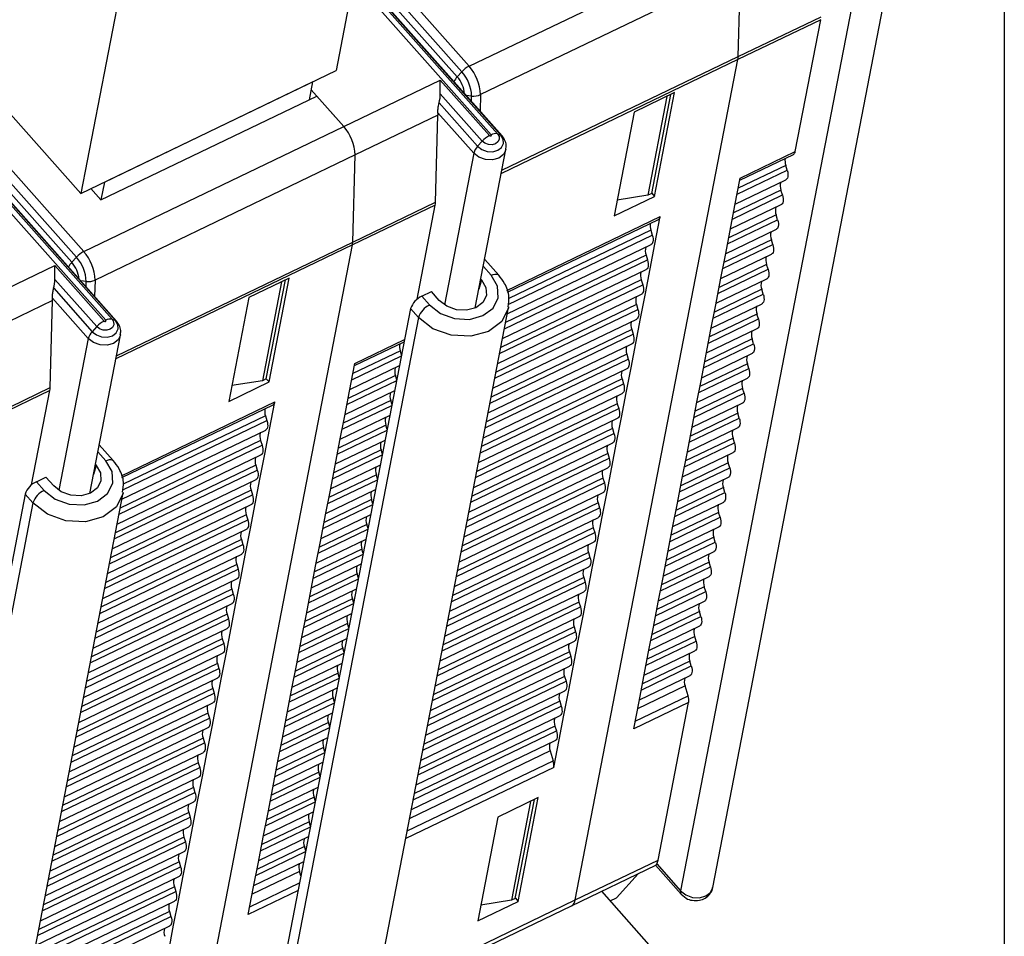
# Model space of a CAD drawing. Header units: millimetres. Extents: x 46 to 1057, y -1515 to -1121.
# Tile 48 of 63: x 676 to 717, y -1416 to -1378. Entities that reach past the tile are written whole.
import ezdxf

# ---------------------------------------------------------------- set-up
doc = ezdxf.new("R2010")
doc.units = ezdxf.units.MM

msp = doc.modelspace()

# ---------------------------------------------------------------- linework, layer by layer
at = {"linetype": 'Continuous', "lineweight": 25}
for p, q in [((691.367, -1370.609), (689.551, -1380.005)), ((695.071, -1379.821), (705.866, -1374.624)), ((690.568, -1374.745), (695.071, -1379.821)), ((694.77, -1380.051), (690.477, -1375.213)), ((680.766, -1375.712), (678.95, -1385.107)), ((696.392, -1382.685), (690.349, -1375.874)), ((696.439, -1382.717), (690.353, -1375.857)), ((690.409, -1375.565), (694.579, -1380.264)), ((706.342, -1375.808), (695.546, -1381.004)), ((711.266, -1375.731), (703.854, -1414.078)), ((705.19, -1413.931), (712.603, -1375.585)), ((706.242, -1379.425), (706.342, -1375.808)), ((695.987, -1382.673), (690.279, -1376.239)), ((690.333, -1375.96), (696.252, -1382.631)), ((709.67, -1377.891), (706.229, -1379.547)), ((706.242, -1379.425), (709.682, -1377.769)), ((708.61, -1383.37), (709.67, -1377.891)), ((706.229, -1379.547), (696.411, -1384.273)), ((696.435, -1384.146), (706.242, -1379.425)), ((699.481, -1414.454), (706.229, -1379.547)), ((678.95, -1385.107), (689.551, -1380.005)), ((689.865, -1382.327), (693.871, -1380.398)), ((693.871, -1380.398), (695.919, -1382.706)), ((694.77, -1380.051), (694.579, -1380.264)), ((674.928, -1380.574), (678.95, -1385.107)), ((679.93, -1384.636), (688.571, -1380.476)), ((688.571, -1380.476), (688.428, -1381.214)), ((688.509, -1380.798), (689.865, -1382.327)), ((679.783, -1385.376), (688.744, -1381.063)), ((689.865, -1382.327), (688.744, -1381.063)), ((695.618, -1382.937), (693.876, -1380.973)), ((695.176, -1381.061), (694.948, -1381.036)), ((695.169, -1381.286), (695.176, -1381.061)), ((695.546, -1381.004), (695.527, -1381.689)), ((703.605, -1380.922), (701.925, -1381.73)), ((703.286, -1381.075), (702.492, -1385.186)), ((702.652, -1385.109), (703.446, -1380.998)), ((702.772, -1385.233), (703.605, -1380.922)), ((693.826, -1381.347), (695.426, -1383.15)), ((693.78, -1381.854), (690.34, -1383.51)), ((693.681, -1385.471), (693.78, -1381.854)), ((695.265, -1383.434), (693.778, -1381.758)), ((701.925, -1381.73), (701.092, -1386.042)), ((674.566, -1382.447), (679.07, -1387.523)), ((679.07, -1387.523), (689.865, -1382.327)), ((696.252, -1382.631), (696.392, -1382.685)), ((674.408, -1383.267), (678.577, -1387.967)), ((678.769, -1387.753), (674.476, -1382.915)), ((695.33, -1389.864), (696.601, -1383.287)), ((695.618, -1382.937), (695.426, -1383.15)), ((674.331, -1383.662), (680.25, -1390.334)), ((680.39, -1390.387), (674.348, -1383.577)), ((680.438, -1390.419), (674.351, -1383.559)), ((690.34, -1383.51), (679.545, -1388.706)), ((690.241, -1387.127), (690.34, -1383.51)), ((695.265, -1383.434), (694.046, -1389.737)), ((706.313, -1384.559), (708.534, -1383.49)), ((706.33, -1384.468), (708.61, -1383.37)), ((679.986, -1390.376), (674.277, -1383.942)), ((708.219, -1383.941), (706.249, -1384.89)), ((708.278, -1384.142), (708.219, -1383.941)), ((706.109, -1385.611), (706.33, -1384.468)), ((706.2, -1385.142), (708.278, -1384.142)), ((679.366, -1384.907), (679.783, -1385.376)), ((679.93, -1384.636), (679.787, -1385.374)), ((706.12, -1385.553), (708.228, -1384.538)), ((701.092, -1386.042), (702.772, -1385.233)), ((702.492, -1385.186), (701.218, -1385.388)), ((702.652, -1385.109), (702.492, -1385.186)), ((702.653, -1385.1), (702.772, -1385.233)), ((706.001, -1386.172), (708.079, -1385.171)), ((708.019, -1384.971), (706.05, -1385.919)), ((708.079, -1385.171), (708.019, -1384.971)), ((693.668, -1385.593), (690.228, -1387.249)), ((690.241, -1387.127), (693.681, -1385.471)), ((692.912, -1389.505), (693.668, -1385.593)), ((705.91, -1386.641), (706.109, -1385.611)), ((705.921, -1386.582), (708.029, -1385.568)), ((696.637, -1389.134), (703.01, -1386.066)), ((702.789, -1387.21), (703.01, -1386.066)), ((707.82, -1386.001), (705.851, -1386.949)), ((707.88, -1386.201), (707.82, -1386.001)), ((696.66, -1389.205), (702.933, -1386.186)), ((705.802, -1387.201), (707.88, -1386.201)), ((696.696, -1389.717), (702.678, -1386.837)), ((702.618, -1386.637), (696.717, -1389.478)), ((702.618, -1386.637), (702.678, -1386.837)), ((705.711, -1387.671), (705.91, -1386.641)), ((705.722, -1387.612), (707.83, -1386.598)), ((690.228, -1387.249), (680.409, -1391.975)), ((680.434, -1391.848), (690.241, -1387.127)), ((683.48, -1422.156), (690.228, -1387.249)), ((696.658, -1390.108), (702.628, -1387.234)), ((702.59, -1388.239), (702.789, -1387.21)), ((705.603, -1388.231), (707.681, -1387.231)), ((707.621, -1387.031), (705.652, -1387.979)), ((707.681, -1387.231), (707.621, -1387.031)), ((678.769, -1387.753), (678.577, -1387.967)), ((702.419, -1387.667), (696.587, -1390.474)), ((702.419, -1387.667), (702.479, -1387.867)), ((705.512, -1388.701), (705.711, -1387.671)), ((705.523, -1388.642), (707.631, -1387.627)), ((673.863, -1390.029), (677.87, -1388.101)), ((677.87, -1388.101), (679.917, -1390.409)), ((695.989, -1388.509), (695.663, -1388.142)), ((696.301, -1388.499), (695.72, -1387.845)), ((696.538, -1390.726), (702.479, -1387.867)), ((707.422, -1388.06), (705.452, -1389.008)), ((707.482, -1388.26), (707.422, -1388.06)), ((696.459, -1391.137), (702.429, -1388.264)), ((702.391, -1389.269), (702.59, -1388.239)), ((705.404, -1389.261), (707.482, -1388.26)), ((679.616, -1390.639), (677.874, -1388.676)), ((679.174, -1388.763), (678.946, -1388.738)), ((679.168, -1388.988), (679.174, -1388.763)), ((679.545, -1388.706), (679.526, -1389.392)), ((687.604, -1388.624), (685.924, -1389.433)), ((687.285, -1388.777), (686.49, -1392.889)), ((686.65, -1392.812), (687.445, -1388.7)), ((686.77, -1392.936), (687.604, -1388.624)), ((695.589, -1388.702), (695.481, -1389.085)), ((695.561, -1388.67), (695.589, -1388.702)), ((696.339, -1391.756), (702.28, -1388.897)), ((702.22, -1388.697), (696.388, -1391.504)), ((702.22, -1388.697), (702.28, -1388.897)), ((705.313, -1389.73), (705.512, -1388.701)), ((705.324, -1389.672), (707.432, -1388.657)), ((677.825, -1389.049), (679.425, -1390.852)), ((693.106, -1389.378), (693.506, -1389.185)), ((693.106, -1389.378), (693.429, -1389.741)), ((693.829, -1389.549), (693.506, -1389.185)), ((696.26, -1392.167), (702.23, -1389.293)), ((702.192, -1390.299), (702.391, -1389.269)), ((705.205, -1390.29), (707.283, -1389.29)), ((707.223, -1389.09), (705.253, -1390.038)), ((707.283, -1389.29), (707.223, -1389.09)), ((677.779, -1389.556), (674.339, -1391.212)), ((677.679, -1393.174), (677.779, -1389.556)), ((679.263, -1391.136), (677.777, -1389.461)), ((685.924, -1389.433), (685.09, -1393.745)), ((702.021, -1389.726), (696.189, -1392.534)), ((702.021, -1389.726), (702.081, -1389.926)), ((705.114, -1390.76), (705.313, -1389.73)), ((705.125, -1390.701), (707.233, -1389.687)), ((692.644, -1389.892), (686.424, -1422.07)), ((690.488, -1422.023), (696.709, -1389.846)), ((692.967, -1390.256), (692.644, -1389.892)), ((696.14, -1392.786), (702.081, -1389.926)), ((707.024, -1390.12), (705.054, -1391.068)), ((707.084, -1390.32), (707.024, -1390.12)), ((679.616, -1390.639), (679.425, -1390.852)), ((680.25, -1390.334), (680.39, -1390.387)), ((692.967, -1390.256), (686.746, -1422.433)), ((696.061, -1393.197), (702.03, -1390.323)), ((701.993, -1391.328), (702.192, -1390.299)), ((705.006, -1391.32), (707.084, -1390.32)), ((679.328, -1397.567), (680.6, -1390.99)), ((695.941, -1393.816), (701.882, -1390.956)), ((701.822, -1390.756), (695.99, -1393.563)), ((701.822, -1390.756), (701.882, -1390.956)), ((704.915, -1391.79), (705.114, -1390.76)), ((704.926, -1391.731), (707.034, -1390.716)), ((679.263, -1391.136), (678.045, -1397.439)), ((690.311, -1392.261), (692.378, -1391.266)), ((690.329, -1392.17), (692.396, -1391.175)), ((695.862, -1394.226), (701.831, -1391.353)), ((701.794, -1392.358), (701.993, -1391.328)), ((704.807, -1392.35), (706.885, -1391.349)), ((706.825, -1391.149), (704.855, -1392.097)), ((706.885, -1391.349), (706.825, -1391.149)), ((690.198, -1392.844), (692.265, -1391.849)), ((692.217, -1391.644), (690.247, -1392.592)), ((692.27, -1391.823), (692.217, -1391.644)), ((701.623, -1391.786), (695.791, -1394.593)), ((701.623, -1391.786), (701.682, -1391.986)), ((704.716, -1392.819), (704.915, -1391.79)), ((704.727, -1392.761), (706.835, -1391.746)), ((690.108, -1393.314), (690.329, -1392.17)), ((690.119, -1393.255), (692.186, -1392.26)), ((695.742, -1394.845), (701.682, -1391.986)), ((706.626, -1392.179), (704.656, -1393.127)), ((706.686, -1392.379), (706.626, -1392.179)), ((692.018, -1392.673), (690.048, -1393.622)), ((692.071, -1392.853), (692.018, -1392.673)), ((695.663, -1395.256), (701.632, -1392.383)), ((701.595, -1393.388), (701.794, -1392.358)), ((704.608, -1393.379), (706.686, -1392.379)), ((685.09, -1393.745), (686.77, -1392.936)), ((686.49, -1392.889), (685.217, -1393.09)), ((686.65, -1392.812), (686.49, -1392.889)), ((686.652, -1392.802), (686.77, -1392.936)), ((689.999, -1393.874), (692.066, -1392.879)), ((695.543, -1395.875), (701.483, -1393.015)), ((701.424, -1392.815), (695.592, -1395.623)), ((701.424, -1392.815), (701.483, -1393.015)), ((704.517, -1393.849), (704.716, -1392.819)), ((704.528, -1393.79), (706.636, -1392.776)), ((677.667, -1393.296), (674.226, -1394.952)), ((674.239, -1394.83), (677.679, -1393.174)), ((676.911, -1397.207), (677.667, -1393.296)), ((689.909, -1394.343), (690.108, -1393.314)), ((689.92, -1394.285), (691.987, -1393.29)), ((695.464, -1396.286), (701.433, -1393.412)), ((701.395, -1394.417), (701.595, -1393.388)), ((704.408, -1394.409), (706.487, -1393.409)), ((706.427, -1393.209), (704.457, -1394.157)), ((706.487, -1393.409), (706.427, -1393.209)), ((680.635, -1396.836), (687.008, -1393.768)), ((680.658, -1396.908), (686.932, -1393.888)), ((686.787, -1394.912), (687.008, -1393.768)), ((689.8, -1394.904), (691.867, -1393.909)), ((691.819, -1393.703), (689.849, -1394.651)), ((691.872, -1393.882), (691.819, -1393.703)), ((701.225, -1393.845), (695.393, -1396.652)), ((701.225, -1393.845), (701.284, -1394.045)), ((704.318, -1394.879), (704.517, -1393.849)), ((704.329, -1394.82), (706.437, -1393.805)), ((689.721, -1395.314), (691.788, -1394.32)), ((695.344, -1396.905), (701.284, -1394.045)), ((706.228, -1394.238), (704.258, -1395.186)), ((706.288, -1394.438), (706.228, -1394.238)), ((680.694, -1397.419), (686.676, -1394.54)), ((686.617, -1394.34), (680.716, -1397.18)), ((686.617, -1394.34), (686.676, -1394.54)), ((691.62, -1394.733), (689.65, -1395.681)), ((689.71, -1395.373), (689.909, -1394.343)), ((691.673, -1394.912), (691.62, -1394.733)), ((695.265, -1397.315), (701.234, -1394.442)), ((701.196, -1395.447), (701.395, -1394.417)), ((704.209, -1395.439), (706.288, -1394.438)), ((680.656, -1397.81), (686.626, -1394.936)), ((686.588, -1395.942), (686.787, -1394.912)), ((689.601, -1395.933), (691.668, -1394.938)), ((695.145, -1397.934), (701.085, -1395.075)), ((701.026, -1394.875), (695.194, -1397.682)), ((701.026, -1394.875), (701.085, -1395.075)), ((704.119, -1395.908), (704.318, -1394.879)), ((704.13, -1395.85), (706.238, -1394.835)), ((680.299, -1396.201), (679.719, -1395.547)), ((686.417, -1395.369), (680.586, -1398.177)), ((686.417, -1395.369), (686.477, -1395.569)), ((689.511, -1396.403), (689.71, -1395.373)), ((689.522, -1396.344), (691.589, -1395.349)), ((695.065, -1398.345), (701.035, -1395.472)), ((700.997, -1396.477), (701.196, -1395.447)), ((704.01, -1396.468), (706.089, -1395.468)), ((706.029, -1395.268), (704.059, -1396.216)), ((706.089, -1395.468), (706.029, -1395.268)), ((679.988, -1396.211), (679.661, -1395.844)), ((680.457, -1398.84), (686.427, -1395.966)), ((680.537, -1398.429), (686.477, -1395.569)), ((686.389, -1396.971), (686.588, -1395.942)), ((691.421, -1395.763), (689.451, -1396.711)), ((691.474, -1395.942), (691.421, -1395.763)), ((700.827, -1395.904), (694.995, -1398.712)), ((700.827, -1395.904), (700.886, -1396.104)), ((703.92, -1396.938), (704.119, -1395.908)), ((703.931, -1396.879), (706.039, -1395.865)), ((679.559, -1396.372), (679.587, -1396.404)), ((689.402, -1396.963), (691.469, -1395.968)), ((694.946, -1398.964), (700.886, -1396.104)), ((705.83, -1396.298), (703.86, -1397.246)), ((705.89, -1396.498), (705.83, -1396.298)), ((679.587, -1396.404), (679.479, -1396.787)), ((680.338, -1399.458), (686.278, -1396.599)), ((686.218, -1396.399), (680.386, -1399.206)), ((686.218, -1396.399), (686.278, -1396.599)), ((689.311, -1397.433), (689.511, -1396.403)), ((689.323, -1397.374), (691.39, -1396.379)), ((694.866, -1399.375), (700.836, -1396.501)), ((700.798, -1397.507), (700.997, -1396.477)), ((703.811, -1397.498), (705.89, -1396.498)), ((677.105, -1397.08), (677.505, -1396.887)), ((677.105, -1397.08), (677.427, -1397.444)), ((677.827, -1397.251), (677.505, -1396.887)), ((680.258, -1399.869), (686.228, -1396.996)), ((686.19, -1398.001), (686.389, -1396.971)), ((689.203, -1397.993), (691.27, -1396.998)), ((691.222, -1396.792), (689.252, -1397.74)), ((691.275, -1396.971), (691.222, -1396.792)), ((694.747, -1399.994), (700.687, -1397.134)), ((700.628, -1396.934), (694.796, -1399.741)), ((700.628, -1396.934), (700.687, -1397.134)), ((703.721, -1397.968), (703.92, -1396.938)), ((703.732, -1397.909), (705.84, -1396.894)), ((676.642, -1397.594), (670.422, -1429.772)), ((674.487, -1429.726), (680.707, -1397.548)), ((676.965, -1397.958), (676.642, -1397.594)), ((686.019, -1397.429), (680.187, -1400.236)), ((686.019, -1397.429), (686.079, -1397.629)), ((689.112, -1398.462), (689.311, -1397.433)), ((689.124, -1398.404), (691.191, -1397.409)), ((694.667, -1400.404), (700.637, -1397.531)), ((700.599, -1398.536), (700.798, -1397.507)), ((703.612, -1398.528), (705.691, -1397.527)), ((705.631, -1397.327), (703.661, -1398.276)), ((705.691, -1397.527), (705.631, -1397.327)), ((676.965, -1397.958), (670.745, -1430.136)), ((680.139, -1400.488), (686.079, -1397.629)), ((685.991, -1399.031), (686.19, -1398.001)), ((691.023, -1397.822), (689.053, -1398.77)), ((691.076, -1398.001), (691.023, -1397.822)), ((700.428, -1397.964), (694.597, -1400.771)), ((700.428, -1397.964), (700.488, -1398.164)), ((703.522, -1398.997), (703.721, -1397.968)), ((703.533, -1398.939), (705.641, -1397.924)), ((680.059, -1400.899), (686.029, -1398.025)), ((689.004, -1399.022), (691.071, -1398.027)), ((694.548, -1401.023), (700.488, -1398.164)), ((705.432, -1398.357), (703.462, -1399.305)), ((705.492, -1398.557), (705.432, -1398.357)), ((679.94, -1401.518), (685.88, -1398.658)), ((685.82, -1398.458), (679.988, -1401.266)), ((685.82, -1398.458), (685.88, -1398.658)), ((688.913, -1399.492), (689.112, -1398.462)), ((688.925, -1399.433), (690.992, -1398.438)), ((694.468, -1401.434), (700.438, -1398.561)), ((700.4, -1399.566), (700.599, -1398.536)), ((703.413, -1399.558), (705.492, -1398.557)), ((679.86, -1401.929), (685.83, -1399.055)), ((685.792, -1400.06), (685.991, -1399.031)), ((688.805, -1400.052), (690.872, -1399.057)), ((690.824, -1398.852), (688.854, -1399.8)), ((690.877, -1399.031), (690.824, -1398.852)), ((694.349, -1402.053), (700.289, -1399.194)), ((700.229, -1398.993), (694.397, -1401.801)), ((700.229, -1398.993), (700.289, -1399.194)), ((703.322, -1400.027), (703.522, -1398.997)), ((703.334, -1399.968), (705.441, -1398.954)), ((685.621, -1399.488), (679.789, -1402.295)), ((685.621, -1399.488), (685.681, -1399.688)), ((688.714, -1400.522), (688.913, -1399.492)), ((688.726, -1400.463), (690.793, -1399.468)), ((694.269, -1402.464), (700.239, -1399.59)), ((700.201, -1400.596), (700.4, -1399.566)), ((703.214, -1400.587), (705.293, -1399.587)), ((705.233, -1399.387), (703.263, -1400.335)), ((705.293, -1399.587), (705.233, -1399.387)), ((679.741, -1402.548), (685.681, -1399.688)), ((690.625, -1399.881), (688.655, -1400.829)), ((690.678, -1400.06), (690.625, -1399.881)), ((700.03, -1400.023), (694.198, -1402.83)), ((700.03, -1400.023), (700.09, -1400.223)), ((703.123, -1401.057), (703.322, -1400.027)), ((703.135, -1400.998), (705.242, -1399.984)), ((679.661, -1402.958), (685.631, -1400.085)), ((685.593, -1401.09), (685.792, -1400.06)), ((688.606, -1401.082), (690.673, -1400.087)), ((694.15, -1403.083), (700.09, -1400.223)), ((705.034, -1400.416), (703.064, -1401.365)), ((705.093, -1400.616), (705.034, -1400.416)), ((679.542, -1403.577), (685.482, -1400.718)), ((685.422, -1400.518), (679.59, -1403.325)), ((685.422, -1400.518), (685.482, -1400.718)), ((688.515, -1401.551), (688.714, -1400.522)), ((688.527, -1401.493), (690.594, -1400.498)), ((694.07, -1403.494), (700.04, -1400.62)), ((700.002, -1401.625), (700.201, -1400.596)), ((703.015, -1401.617), (705.093, -1400.616)), ((679.462, -1403.988), (685.432, -1401.115)), ((685.394, -1402.12), (685.593, -1401.09)), ((688.407, -1402.111), (690.474, -1401.116)), ((690.426, -1400.911), (688.456, -1401.859)), ((690.479, -1401.09), (690.426, -1400.911)), ((693.951, -1404.112), (699.891, -1401.253)), ((699.831, -1401.053), (693.999, -1403.86)), ((699.831, -1401.053), (699.891, -1401.253)), ((702.924, -1402.086), (703.123, -1401.057)), ((702.936, -1402.028), (705.043, -1401.013)), ((685.223, -1401.547), (679.391, -1404.355)), ((685.223, -1401.547), (685.283, -1401.747)), ((688.316, -1402.581), (688.515, -1401.551)), ((688.328, -1402.522), (690.395, -1401.527)), ((693.871, -1404.523), (699.841, -1401.65)), ((699.803, -1402.655), (700.002, -1401.625)), ((702.816, -1402.647), (704.894, -1401.646)), ((704.835, -1401.446), (702.865, -1402.394)), ((704.894, -1401.646), (704.835, -1401.446)), ((679.342, -1404.607), (685.283, -1401.747)), ((690.227, -1401.941), (688.257, -1402.889)), ((690.28, -1402.12), (690.227, -1401.941)), ((699.632, -1402.083), (693.8, -1404.89)), ((699.632, -1402.083), (699.692, -1402.283)), ((702.725, -1403.116), (702.924, -1402.086)), ((702.737, -1403.057), (704.844, -1402.043)), ((679.263, -1405.018), (685.233, -1402.144)), ((685.195, -1403.15), (685.394, -1402.12)), ((688.208, -1403.141), (690.275, -1402.146)), ((693.752, -1405.142), (699.692, -1402.283)), ((704.636, -1402.476), (702.666, -1403.424)), ((704.695, -1402.676), (704.636, -1402.476)), ((679.143, -1405.637), (685.084, -1402.777)), ((685.024, -1402.577), (679.192, -1405.384)), ((685.024, -1402.577), (685.084, -1402.777)), ((688.117, -1403.611), (688.316, -1402.581)), ((688.129, -1403.552), (690.195, -1402.557)), ((693.672, -1405.553), (699.642, -1402.679)), ((699.604, -1403.685), (699.803, -1402.655)), ((702.617, -1403.676), (704.695, -1402.676)), ((679.064, -1406.047), (685.034, -1403.174)), ((684.996, -1404.179), (685.195, -1403.15)), ((688.009, -1404.171), (690.076, -1403.176)), ((690.028, -1402.97), (688.058, -1403.919)), ((690.081, -1403.149), (690.028, -1402.97)), ((693.553, -1406.172), (699.493, -1403.312)), ((699.433, -1403.112), (693.601, -1405.919)), ((699.433, -1403.112), (699.493, -1403.312)), ((702.526, -1404.146), (702.725, -1403.116)), ((702.538, -1404.087), (704.645, -1403.073)), ((684.825, -1403.607), (678.993, -1406.414)), ((684.825, -1403.607), (684.885, -1403.807)), ((687.918, -1404.64), (688.117, -1403.611)), ((687.929, -1404.582), (689.996, -1403.587)), ((693.473, -1406.583), (699.443, -1403.709)), ((699.405, -1404.714), (699.604, -1403.685)), ((702.418, -1404.706), (704.496, -1403.706)), ((704.437, -1403.505), (702.467, -1404.454)), ((704.496, -1403.706), (704.437, -1403.505)), ((678.944, -1406.666), (684.885, -1403.807)), ((689.828, -1404), (687.859, -1404.948)), ((689.882, -1404.179), (689.828, -1404)), ((699.234, -1404.142), (693.402, -1406.949)), ((699.234, -1404.142), (699.294, -1404.342)), ((702.339, -1405.117), (704.446, -1404.102)), ((678.865, -1407.077), (684.835, -1404.204)), ((684.797, -1405.209), (684.996, -1404.179)), ((687.81, -1405.2), (689.877, -1404.206)), ((693.353, -1407.201), (699.294, -1404.342)), ((704.238, -1404.535), (702.268, -1405.483)), ((702.327, -1405.175), (702.526, -1404.146)), ((704.297, -1404.735), (704.238, -1404.535)), ((678.745, -1407.696), (684.686, -1404.837)), ((684.626, -1404.636), (678.794, -1407.444)), ((684.626, -1404.636), (684.686, -1404.837)), ((687.719, -1405.67), (687.918, -1404.64)), ((687.73, -1405.611), (689.797, -1404.616)), ((693.274, -1407.612), (699.244, -1404.739)), ((699.206, -1405.744), (699.405, -1404.714)), ((702.219, -1405.736), (704.297, -1404.735)), ((678.666, -1408.107), (684.636, -1405.233)), ((684.598, -1406.239), (684.797, -1405.209)), ((687.611, -1406.23), (689.678, -1405.235)), ((689.629, -1405.03), (687.66, -1405.978)), ((689.683, -1405.209), (689.629, -1405.03)), ((699.035, -1405.172), (693.203, -1407.979)), ((699.035, -1405.172), (699.095, -1405.372)), ((702.128, -1406.205), (702.327, -1405.175)), ((702.14, -1406.146), (704.247, -1405.132)), ((684.427, -1405.666), (678.595, -1408.473)), ((684.427, -1405.666), (684.487, -1405.866)), ((687.52, -1406.7), (687.719, -1405.67)), ((687.531, -1406.641), (689.598, -1405.646)), ((693.075, -1408.642), (699.045, -1405.768)), ((693.154, -1408.231), (699.095, -1405.372)), ((699.007, -1406.774), (699.206, -1405.744)), ((704.039, -1405.565), (702.069, -1406.513)), ((704.161, -1405.975), (704.039, -1405.565)), ((678.546, -1408.726), (684.487, -1405.866)), ((689.43, -1406.059), (687.461, -1407.008)), ((689.484, -1406.238), (689.43, -1406.059)), ((701.969, -1407.03), (704.161, -1405.975)), ((678.467, -1409.136), (684.437, -1406.263)), ((684.399, -1407.268), (684.598, -1406.239)), ((687.412, -1407.26), (689.479, -1406.265)), ((692.955, -1409.261), (698.896, -1406.401)), ((698.836, -1406.201), (693.004, -1409.008)), ((698.836, -1406.201), (698.896, -1406.401)), ((701.907, -1407.349), (702.128, -1406.205)), ((704.187, -1406.251), (701.907, -1407.349)), ((702.922, -1412.798), (704.187, -1406.251)), ((678.347, -1409.755), (684.288, -1406.896)), ((684.228, -1406.696), (678.396, -1409.503)), ((684.228, -1406.696), (684.288, -1406.896)), ((687.321, -1407.729), (687.52, -1406.7)), ((687.332, -1407.671), (689.399, -1406.676)), ((692.876, -1409.672), (698.846, -1406.798)), ((698.808, -1407.803), (699.007, -1406.774)), ((678.268, -1410.166), (684.238, -1407.293)), ((684.2, -1408.298), (684.399, -1407.268)), ((687.213, -1408.29), (689.28, -1407.295)), ((689.231, -1407.089), (687.261, -1408.037)), ((689.285, -1407.268), (689.231, -1407.089)), ((698.637, -1407.231), (692.805, -1410.038)), ((698.637, -1407.231), (698.697, -1407.431)), ((684.029, -1407.726), (678.197, -1410.533)), ((684.029, -1407.726), (684.089, -1407.926)), ((687.122, -1408.759), (687.321, -1407.729)), ((687.133, -1408.7), (689.2, -1407.705)), ((692.756, -1410.29), (698.697, -1407.431)), ((698.587, -1408.947), (698.808, -1407.803)), ((678.148, -1410.785), (684.089, -1407.926)), ((689.032, -1408.119), (687.062, -1409.067)), ((689.086, -1408.298), (689.032, -1408.119)), ((692.677, -1410.701), (698.647, -1407.828)), ((678.069, -1411.196), (684.039, -1408.322)), ((684.001, -1409.328), (684.2, -1408.298)), ((687.014, -1409.319), (689.081, -1408.324)), ((698.438, -1408.261), (692.606, -1411.068)), ((698.438, -1408.261), (698.56, -1408.67)), ((677.949, -1411.815), (683.89, -1408.955)), ((683.83, -1408.755), (677.998, -1411.562)), ((683.83, -1408.755), (683.89, -1408.955)), ((686.923, -1409.789), (687.122, -1408.759)), ((686.934, -1409.73), (689.001, -1408.735)), ((698.587, -1408.947), (692.444, -1411.904)), ((692.506, -1411.585), (698.56, -1408.67)), ((677.87, -1412.226), (683.839, -1409.352)), ((683.802, -1410.357), (684.001, -1409.328)), ((686.815, -1410.349), (688.882, -1409.354)), ((688.833, -1409.148), (686.863, -1410.097)), ((688.887, -1409.328), (688.833, -1409.148)), ((683.631, -1409.785), (677.799, -1412.592)), ((683.631, -1409.785), (683.691, -1409.985)), ((686.724, -1410.818), (686.923, -1409.789)), ((686.735, -1410.76), (688.802, -1409.765)), ((677.75, -1412.844), (683.691, -1409.985)), ((688.634, -1410.178), (686.664, -1411.126)), ((688.688, -1410.357), (688.634, -1410.178)), ((697.945, -1410.203), (696.265, -1411.012)), ((697.111, -1414.515), (697.945, -1410.203)), ((677.671, -1413.255), (683.64, -1410.382)), ((683.603, -1411.387), (683.802, -1410.357)), ((686.616, -1411.379), (688.683, -1410.384)), ((697.626, -1410.357), (696.831, -1414.468)), ((696.991, -1414.391), (697.786, -1410.28)), ((677.551, -1413.874), (683.491, -1411.015)), ((683.432, -1410.815), (677.6, -1413.622)), ((683.432, -1410.815), (683.491, -1411.015)), ((686.525, -1411.848), (686.724, -1410.818)), ((686.536, -1411.789), (688.603, -1410.795)), ((696.265, -1411.012), (695.431, -1415.324)), ((677.472, -1414.285), (683.441, -1411.411)), ((683.404, -1412.417), (683.603, -1411.387)), ((686.417, -1412.408), (688.483, -1411.413)), ((688.435, -1411.208), (686.465, -1412.156)), ((688.489, -1411.387), (688.435, -1411.208)), ((683.233, -1411.844), (677.401, -1414.651)), ((683.233, -1411.844), (683.292, -1412.044)), ((686.326, -1412.878), (686.525, -1411.848)), ((686.337, -1412.819), (688.404, -1411.824)), ((677.352, -1414.904), (683.292, -1412.044)), ((688.236, -1412.237), (686.266, -1413.186)), ((688.29, -1412.417), (688.236, -1412.237)), ((677.273, -1415.315), (683.242, -1412.441)), ((683.205, -1413.446), (683.404, -1412.417)), ((686.217, -1413.438), (688.284, -1412.443)), ((677.153, -1415.933), (683.093, -1413.074)), ((683.034, -1412.874), (677.202, -1415.681)), ((683.034, -1412.874), (683.093, -1413.074)), ((686.127, -1413.907), (686.326, -1412.878)), ((686.138, -1413.849), (688.205, -1412.854)), ((699.328, -1414.694), (702.819, -1413.013)), ((699.481, -1414.454), (702.922, -1412.798)), ((702.812, -1413.014), (703.88, -1414.217)), ((702.86, -1412.958), (703.854, -1414.078)), ((677.074, -1416.344), (683.043, -1413.471)), ((683.005, -1414.476), (683.205, -1413.446)), ((688.037, -1413.267), (686.067, -1414.215)), ((688.091, -1413.446), (688.037, -1413.267)), ((701.188, -1414.371), (702.095, -1413.362)), ((682.835, -1413.904), (677.003, -1416.711)), ((682.835, -1413.904), (682.894, -1414.104)), ((685.906, -1415.051), (686.127, -1413.907)), ((685.967, -1414.732), (688.034, -1413.737)), ((676.954, -1416.963), (682.894, -1414.104)), ((687.973, -1414.056), (685.906, -1415.051)), ((703.478, -1417.362), (700.577, -1414.092)), ((703.88, -1414.217), (704.082, -1414.378)), ((676.874, -1417.374), (682.844, -1414.5)), ((682.806, -1415.506), (683.005, -1414.476)), ((691.144, -1418.633), (699.328, -1414.694)), ((691.179, -1418.45), (699.481, -1414.454)), ((695.431, -1415.324), (697.111, -1414.515)), ((696.831, -1414.468), (695.558, -1414.669)), ((696.991, -1414.391), (696.831, -1414.468)), ((696.993, -1414.382), (697.111, -1414.515)), ((700.934, -1414.494), (701.188, -1414.371)), ((676.755, -1417.993), (682.695, -1415.133)), ((682.636, -1414.933), (676.804, -1417.741)), ((682.636, -1414.933), (682.695, -1415.133)), ((676.675, -1418.404), (682.645, -1415.53)), ((682.585, -1416.65), (682.806, -1415.506))]:
    msp.add_line(p, q, dxfattribs=at)
msp.add_lwpolyline([(45.524, -1293.918), (717.291, -1293.918), (717.291, -1515.339), (45.524, -1515.339)], close=True)
at = {"linetype": 'Continuous', "lineweight": 25, "flags": 128}
for points in [[(695.426, -1383.15), (695.598, -1383.285), (695.818, -1383.364), (696.051, -1383.375), (696.263, -1383.317), (696.421, -1383.197), (696.501, -1383.035), (696.491, -1382.855), (696.392, -1382.685)], [(696.252, -1382.631), (696.317, -1382.743), (696.324, -1382.861), (696.271, -1382.968), (696.167, -1383.046), (696.028, -1383.085), (695.875, -1383.077), (695.731, -1383.025), (695.618, -1382.937)], [(695.919, -1382.706), (695.931, -1382.716), (695.946, -1382.722), (695.963, -1382.722), (695.978, -1382.718), (695.989, -1382.71), (695.995, -1382.698), (695.994, -1382.685), (695.987, -1382.673)], [(696.602, -1383.285), (696.6, -1383.291), (696.501, -1383.493), (696.305, -1383.641), (696.042, -1383.714), (695.752, -1383.7), (695.479, -1383.602), (695.265, -1383.434)], [(708.278, -1384.142), (708.298, -1384.219), (708.309, -1384.292), (708.311, -1384.359), (708.305, -1384.418), (708.29, -1384.468), (708.267, -1384.507), (708.237, -1384.534), (708.228, -1384.538)], [(708.079, -1385.171), (708.099, -1385.248), (708.11, -1385.321), (708.112, -1385.389), (708.106, -1385.448), (708.091, -1385.498), (708.068, -1385.537), (708.038, -1385.563), (708.029, -1385.568)], [(707.88, -1386.201), (707.899, -1386.278), (707.911, -1386.351), (707.913, -1386.418), (707.907, -1386.478), (707.892, -1386.528), (707.869, -1386.566), (707.839, -1386.593), (707.83, -1386.598)], [(702.678, -1386.837), (702.697, -1386.914), (702.708, -1386.988), (702.71, -1387.055), (702.704, -1387.114), (702.689, -1387.164), (702.666, -1387.203), (702.636, -1387.229), (702.628, -1387.234)], [(707.681, -1387.231), (707.7, -1387.308), (707.711, -1387.381), (707.714, -1387.448), (707.708, -1387.508), (707.693, -1387.557), (707.67, -1387.596), (707.64, -1387.623), (707.631, -1387.627)], [(702.479, -1387.867), (702.498, -1387.944), (702.509, -1388.017), (702.511, -1388.085), (702.505, -1388.144), (702.49, -1388.194), (702.467, -1388.233), (702.437, -1388.259), (702.429, -1388.264)], [(693.429, -1389.741), (693.886, -1390.1), (694.468, -1390.309), (695.087, -1390.339), (695.648, -1390.184), (696.066, -1389.867), (696.278, -1389.438), (696.251, -1388.961), (695.989, -1388.509)], [(695.989, -1388.509), (696.066, -1388.478), (696.137, -1388.46), (696.201, -1388.456), (696.254, -1388.467), (696.294, -1388.492), (696.301, -1388.499)], [(707.482, -1388.26), (707.501, -1388.337), (707.512, -1388.41), (707.515, -1388.478), (707.509, -1388.537), (707.494, -1388.587), (707.471, -1388.626), (707.44, -1388.652), (707.432, -1388.657)], [(695.589, -1388.702), (695.769, -1389.012), (695.788, -1389.34), (695.642, -1389.635), (695.354, -1389.853), (694.968, -1389.96), (694.543, -1389.939), (694.143, -1389.795), (693.829, -1389.549)], [(702.28, -1388.897), (702.299, -1388.974), (702.31, -1389.047), (702.312, -1389.114), (702.306, -1389.174), (702.291, -1389.223), (702.268, -1389.262), (702.238, -1389.289), (702.23, -1389.293)], [(707.283, -1389.29), (707.302, -1389.367), (707.313, -1389.44), (707.316, -1389.507), (707.309, -1389.567), (707.295, -1389.617), (707.272, -1389.655), (707.241, -1389.682), (707.233, -1389.687)], [(696.713, -1389.822), (696.706, -1389.857), (696.428, -1390.421), (695.879, -1390.836), (695.142, -1391.04), (694.33, -1391.001), (693.566, -1390.726), (692.967, -1390.256)], [(702.081, -1389.926), (702.1, -1390.003), (702.111, -1390.077), (702.113, -1390.144), (702.107, -1390.203), (702.092, -1390.253), (702.069, -1390.292), (702.039, -1390.319), (702.03, -1390.323)], [(679.425, -1390.852), (679.597, -1390.987), (679.816, -1391.066), (680.05, -1391.077), (680.262, -1391.019), (680.419, -1390.9), (680.499, -1390.738), (680.489, -1390.558), (680.39, -1390.387)], [(680.25, -1390.334), (680.315, -1390.446), (680.322, -1390.564), (680.27, -1390.67), (680.166, -1390.749), (680.027, -1390.787), (679.873, -1390.78), (679.729, -1390.728), (679.616, -1390.639)], [(679.917, -1390.409), (679.929, -1390.418), (679.945, -1390.424), (679.962, -1390.425), (679.977, -1390.42), (679.988, -1390.412), (679.994, -1390.4), (679.993, -1390.388), (679.986, -1390.376)], [(707.084, -1390.32), (707.103, -1390.397), (707.114, -1390.47), (707.117, -1390.537), (707.11, -1390.597), (707.096, -1390.646), (707.073, -1390.685), (707.042, -1390.712), (707.034, -1390.716)], [(680.6, -1390.987), (680.599, -1390.994), (680.5, -1391.195), (680.304, -1391.343), (680.04, -1391.416), (679.75, -1391.402), (679.478, -1391.304), (679.263, -1391.136)], [(701.882, -1390.956), (701.901, -1391.033), (701.912, -1391.106), (701.914, -1391.174), (701.908, -1391.233), (701.893, -1391.283), (701.87, -1391.322), (701.84, -1391.348), (701.831, -1391.353)], [(706.885, -1391.349), (706.904, -1391.426), (706.915, -1391.5), (706.918, -1391.567), (706.911, -1391.626), (706.897, -1391.676), (706.874, -1391.715), (706.843, -1391.741), (706.835, -1391.746)], [(701.682, -1391.986), (701.702, -1392.063), (701.713, -1392.136), (701.715, -1392.203), (701.709, -1392.263), (701.694, -1392.313), (701.671, -1392.351), (701.641, -1392.378), (701.632, -1392.383)], [(706.686, -1392.379), (706.705, -1392.456), (706.716, -1392.529), (706.719, -1392.597), (706.712, -1392.656), (706.698, -1392.706), (706.675, -1392.745), (706.644, -1392.771), (706.636, -1392.776)], [(701.483, -1393.015), (701.503, -1393.092), (701.514, -1393.166), (701.516, -1393.233), (701.51, -1393.292), (701.495, -1393.342), (701.472, -1393.381), (701.442, -1393.408), (701.433, -1393.412)], [(706.487, -1393.409), (706.506, -1393.486), (706.517, -1393.559), (706.52, -1393.626), (706.513, -1393.686), (706.498, -1393.735), (706.476, -1393.774), (706.445, -1393.801), (706.437, -1393.805)], [(701.284, -1394.045), (701.304, -1394.122), (701.315, -1394.195), (701.317, -1394.263), (701.311, -1394.322), (701.296, -1394.372), (701.273, -1394.411), (701.243, -1394.437), (701.234, -1394.442)], [(686.676, -1394.54), (686.696, -1394.617), (686.707, -1394.69), (686.709, -1394.757), (686.703, -1394.817), (686.688, -1394.866), (686.665, -1394.905), (686.635, -1394.932), (686.626, -1394.936)], [(706.288, -1394.438), (706.307, -1394.515), (706.318, -1394.589), (706.321, -1394.656), (706.314, -1394.715), (706.299, -1394.765), (706.277, -1394.804), (706.246, -1394.831), (706.238, -1394.835)], [(701.085, -1395.075), (701.105, -1395.152), (701.116, -1395.225), (701.118, -1395.292), (701.112, -1395.352), (701.097, -1395.402), (701.074, -1395.44), (701.044, -1395.467), (701.035, -1395.472)], [(706.089, -1395.468), (706.108, -1395.545), (706.119, -1395.618), (706.121, -1395.686), (706.115, -1395.745), (706.1, -1395.795), (706.077, -1395.834), (706.047, -1395.86), (706.039, -1395.865)], [(686.477, -1395.569), (686.497, -1395.646), (686.508, -1395.72), (686.51, -1395.787), (686.504, -1395.846), (686.489, -1395.896), (686.466, -1395.935), (686.436, -1395.962), (686.427, -1395.966)], [(677.427, -1397.444), (677.884, -1397.802), (678.466, -1398.012), (679.085, -1398.041), (679.646, -1397.886), (680.065, -1397.57), (680.277, -1397.14), (680.249, -1396.663), (679.988, -1396.211)], [(679.988, -1396.211), (680.064, -1396.18), (680.136, -1396.162), (680.199, -1396.159), (680.252, -1396.17), (680.292, -1396.194), (680.299, -1396.201)], [(700.886, -1396.104), (700.906, -1396.182), (700.917, -1396.255), (700.919, -1396.322), (700.913, -1396.381), (700.898, -1396.431), (700.875, -1396.47), (700.845, -1396.497), (700.836, -1396.501)], [(679.587, -1396.404), (679.768, -1396.715), (679.786, -1397.043), (679.641, -1397.338), (679.353, -1397.555), (678.967, -1397.662), (678.542, -1397.642), (678.141, -1397.497), (677.827, -1397.251)], [(686.278, -1396.599), (686.297, -1396.676), (686.309, -1396.749), (686.311, -1396.817), (686.305, -1396.876), (686.29, -1396.926), (686.267, -1396.965), (686.237, -1396.991), (686.228, -1396.996)], [(705.89, -1396.498), (705.909, -1396.575), (705.92, -1396.648), (705.922, -1396.715), (705.916, -1396.775), (705.901, -1396.825), (705.878, -1396.863), (705.848, -1396.89), (705.84, -1396.894)], [(700.687, -1397.134), (700.707, -1397.211), (700.718, -1397.284), (700.72, -1397.352), (700.714, -1397.411), (700.699, -1397.461), (700.676, -1397.5), (700.646, -1397.526), (700.637, -1397.531)], [(680.711, -1397.524), (680.705, -1397.56), (680.427, -1398.123), (679.878, -1398.538), (679.141, -1398.742), (678.329, -1398.703), (677.565, -1398.428), (676.965, -1397.958)], [(705.691, -1397.527), (705.71, -1397.604), (705.721, -1397.678), (705.723, -1397.745), (705.717, -1397.804), (705.702, -1397.854), (705.679, -1397.893), (705.649, -1397.92), (705.641, -1397.924)], [(686.079, -1397.629), (686.098, -1397.706), (686.109, -1397.779), (686.112, -1397.846), (686.106, -1397.906), (686.091, -1397.956), (686.068, -1397.994), (686.038, -1398.021), (686.029, -1398.025)], [(700.488, -1398.164), (700.508, -1398.241), (700.519, -1398.314), (700.521, -1398.381), (700.515, -1398.441), (700.5, -1398.491), (700.477, -1398.529), (700.447, -1398.556), (700.438, -1398.561)], [(685.88, -1398.658), (685.899, -1398.735), (685.91, -1398.809), (685.913, -1398.876), (685.907, -1398.935), (685.892, -1398.985), (685.869, -1399.024), (685.838, -1399.051), (685.83, -1399.055)], [(705.492, -1398.557), (705.511, -1398.634), (705.522, -1398.707), (705.524, -1398.775), (705.518, -1398.834), (705.503, -1398.884), (705.48, -1398.923), (705.45, -1398.949), (705.441, -1398.954)], [(700.289, -1399.194), (700.308, -1399.271), (700.32, -1399.344), (700.322, -1399.411), (700.316, -1399.471), (700.301, -1399.52), (700.278, -1399.559), (700.248, -1399.586), (700.239, -1399.59)], [(705.293, -1399.587), (705.312, -1399.664), (705.323, -1399.737), (705.325, -1399.804), (705.319, -1399.864), (705.304, -1399.914), (705.281, -1399.952), (705.251, -1399.979), (705.242, -1399.984)], [(685.681, -1399.688), (685.7, -1399.765), (685.711, -1399.838), (685.714, -1399.906), (685.707, -1399.965), (685.693, -1400.015), (685.67, -1400.054), (685.639, -1400.08), (685.631, -1400.085)], [(700.09, -1400.223), (700.109, -1400.3), (700.12, -1400.373), (700.123, -1400.441), (700.117, -1400.5), (700.102, -1400.55), (700.079, -1400.589), (700.049, -1400.615), (700.04, -1400.62)], [(685.482, -1400.718), (685.501, -1400.795), (685.512, -1400.868), (685.515, -1400.935), (685.508, -1400.995), (685.494, -1401.045), (685.471, -1401.083), (685.44, -1401.11), (685.432, -1401.115)], [(705.093, -1400.616), (705.113, -1400.693), (705.124, -1400.767), (705.126, -1400.834), (705.12, -1400.893), (705.105, -1400.943), (705.082, -1400.982), (705.052, -1401.009), (705.043, -1401.013)], [(699.891, -1401.253), (699.91, -1401.33), (699.921, -1401.403), (699.924, -1401.47), (699.918, -1401.53), (699.903, -1401.58), (699.88, -1401.618), (699.849, -1401.645), (699.841, -1401.65)], [(704.894, -1401.646), (704.914, -1401.723), (704.925, -1401.796), (704.927, -1401.864), (704.921, -1401.923), (704.906, -1401.973), (704.883, -1402.012), (704.853, -1402.038), (704.844, -1402.043)], [(685.283, -1401.747), (685.302, -1401.824), (685.313, -1401.898), (685.316, -1401.965), (685.309, -1402.024), (685.295, -1402.074), (685.272, -1402.113), (685.241, -1402.14), (685.233, -1402.144)], [(699.692, -1402.283), (699.711, -1402.36), (699.722, -1402.433), (699.725, -1402.5), (699.718, -1402.56), (699.704, -1402.609), (699.681, -1402.648), (699.65, -1402.675), (699.642, -1402.679)], [(685.084, -1402.777), (685.103, -1402.854), (685.114, -1402.927), (685.117, -1402.995), (685.11, -1403.054), (685.096, -1403.104), (685.073, -1403.143), (685.042, -1403.169), (685.034, -1403.174)], [(704.695, -1402.676), (704.715, -1402.753), (704.726, -1402.826), (704.728, -1402.893), (704.722, -1402.953), (704.707, -1403.003), (704.684, -1403.041), (704.654, -1403.068), (704.645, -1403.073)], [(699.493, -1403.312), (699.512, -1403.389), (699.523, -1403.463), (699.526, -1403.53), (699.519, -1403.589), (699.505, -1403.639), (699.482, -1403.678), (699.451, -1403.704), (699.443, -1403.709)], [(704.496, -1403.706), (704.516, -1403.783), (704.527, -1403.856), (704.529, -1403.923), (704.523, -1403.982), (704.508, -1404.032), (704.485, -1404.071), (704.455, -1404.098), (704.446, -1404.102)], [(684.885, -1403.807), (684.904, -1403.884), (684.915, -1403.957), (684.918, -1404.024), (684.911, -1404.084), (684.896, -1404.134), (684.874, -1404.172), (684.843, -1404.199), (684.835, -1404.204)], [(699.294, -1404.342), (699.313, -1404.419), (699.324, -1404.492), (699.327, -1404.56), (699.32, -1404.619), (699.306, -1404.669), (699.283, -1404.708), (699.252, -1404.734), (699.244, -1404.739)], [(684.686, -1404.837), (684.705, -1404.914), (684.716, -1404.987), (684.719, -1405.054), (684.712, -1405.113), (684.697, -1405.163), (684.675, -1405.202), (684.644, -1405.229), (684.636, -1405.233)], [(704.297, -1404.735), (704.317, -1404.812), (704.328, -1404.885), (704.33, -1404.953), (704.324, -1405.012), (704.309, -1405.062), (704.286, -1405.101), (704.256, -1405.127), (704.247, -1405.132)], [(699.095, -1405.372), (699.114, -1405.449), (699.125, -1405.522), (699.128, -1405.589), (699.121, -1405.649), (699.107, -1405.698), (699.084, -1405.737), (699.053, -1405.764), (699.045, -1405.768)], [(684.487, -1405.866), (684.506, -1405.943), (684.517, -1406.016), (684.519, -1406.084), (684.513, -1406.143), (684.498, -1406.193), (684.475, -1406.232), (684.445, -1406.258), (684.437, -1406.263)], [(698.896, -1406.401), (698.915, -1406.478), (698.926, -1406.552), (698.929, -1406.619), (698.922, -1406.678), (698.907, -1406.728), (698.885, -1406.767), (698.854, -1406.794), (698.846, -1406.798)], [(684.288, -1406.896), (684.307, -1406.973), (684.318, -1407.046), (684.32, -1407.113), (684.314, -1407.173), (684.299, -1407.223), (684.276, -1407.261), (684.246, -1407.288), (684.238, -1407.293)], [(698.697, -1407.431), (698.716, -1407.508), (698.727, -1407.581), (698.73, -1407.649), (698.723, -1407.708), (698.708, -1407.758), (698.686, -1407.797), (698.655, -1407.823), (698.647, -1407.828)], [(684.089, -1407.926), (684.108, -1408.003), (684.119, -1408.076), (684.121, -1408.143), (684.115, -1408.203), (684.1, -1408.252), (684.077, -1408.291), (684.047, -1408.318), (684.039, -1408.322)], [(683.89, -1408.955), (683.909, -1409.032), (683.92, -1409.105), (683.922, -1409.173), (683.916, -1409.232), (683.901, -1409.282), (683.878, -1409.321), (683.848, -1409.347), (683.839, -1409.352)], [(683.691, -1409.985), (683.71, -1410.062), (683.721, -1410.135), (683.723, -1410.202), (683.717, -1410.262), (683.702, -1410.312), (683.679, -1410.35), (683.649, -1410.377), (683.64, -1410.382)], [(683.491, -1411.015), (683.511, -1411.092), (683.522, -1411.165), (683.524, -1411.232), (683.518, -1411.292), (683.503, -1411.341), (683.48, -1411.38), (683.45, -1411.407), (683.441, -1411.411)], [(683.292, -1412.044), (683.312, -1412.121), (683.323, -1412.195), (683.325, -1412.262), (683.319, -1412.321), (683.304, -1412.371), (683.281, -1412.41), (683.251, -1412.436), (683.242, -1412.441)], [(683.093, -1413.074), (683.113, -1413.151), (683.124, -1413.224), (683.126, -1413.292), (683.12, -1413.351), (683.105, -1413.401), (683.082, -1413.44), (683.052, -1413.466), (683.043, -1413.471)], [(703.854, -1414.078), (704.068, -1414.246), (704.341, -1414.344), (704.631, -1414.358), (704.894, -1414.285), (705.09, -1414.137), (705.189, -1413.936), (705.19, -1413.931)], [(682.894, -1414.104), (682.914, -1414.181), (682.925, -1414.254), (682.927, -1414.321), (682.921, -1414.381), (682.906, -1414.43), (682.883, -1414.469), (682.853, -1414.496), (682.844, -1414.5)], [(682.695, -1415.133), (682.715, -1415.21), (682.726, -1415.284), (682.728, -1415.351), (682.722, -1415.41), (682.707, -1415.46), (682.684, -1415.499), (682.654, -1415.526), (682.645, -1415.53)]]:
    msp.add_lwpolyline(points, dxfattribs=at)
at = {"linetype": 'Continuous', "lineweight": 25}
for centre, radius, start, end in [((705.489, -1379.408), 0.753, 349.3889, 358.7181), ((695.52, -1380.72), 1.005, 116.5521, 138.2975), ((693.654, -1381.077), 1.893, 2.2015, 41.5565), ((695.137, -1380.783), 0.762, 137.0932, 155.5168), ((693.63, -1381.095), 1.261, 5.9456, 41.2253), ((693.561, -1381.123), 1.616, 2.2015, 41.5565), ((695.259, -1380.373), 0.693, 263.0692, 294.4541), ((692.748, -1381.827), 1.033, 358.5331, 3.845), ((688.448, -1383.583), 1.893, 2.2015, 41.5565), ((696.368, -1383.605), 1.005, 116.5521, 138.2975), ((696.172, -1382.982), 0.36, 77.1383, 120.8604), ((696.352, -1382.795), 0.118, 41.8338, 69.957), ((695.886, -1383.598), 0.642, 135.6959, 165.1477), ((708.762, -1383.751), 0.576, 170.2135, 199.3196), ((708.459, -1383.357), 0.152, 299.5815, 355.2473), ((708.475, -1384.791), 0.49, 162.5419, 201.5336), ((692.928, -1385.455), 0.753, 349.3889, 358.7181), ((708.276, -1385.821), 0.49, 162.5419, 201.5336), ((702.858, -1386.053), 0.152, 299.5815, 355.2473), ((703.161, -1386.447), 0.576, 170.2135, 199.3196), ((708.077, -1386.851), 0.49, 162.5419, 201.5336), ((689.488, -1387.111), 0.753, 349.3889, 358.7181), ((702.875, -1387.487), 0.49, 162.5419, 201.5336), ((679.519, -1388.422), 1.005, 116.5521, 138.2975), ((677.559, -1388.825), 1.616, 2.2015, 41.5565), ((677.653, -1388.779), 1.893, 2.2015, 41.5565), ((707.878, -1387.88), 0.49, 162.5419, 201.5336), ((679.135, -1388.485), 0.762, 137.0932, 155.5168), ((677.629, -1388.797), 1.261, 5.9456, 41.2253), ((702.676, -1388.517), 0.49, 162.5419, 201.5336), ((679.258, -1388.075), 0.693, 263.0692, 294.4541), ((707.679, -1388.91), 0.49, 162.5419, 201.5336), ((693.467, -1390.167), 0.868, 114.5806, 161.5265), ((702.477, -1389.546), 0.49, 162.5419, 201.5336), ((676.746, -1389.53), 1.033, 358.5331, 3.845), ((693.79, -1390.531), 0.868, 114.5806, 161.5265), ((707.48, -1389.94), 0.49, 162.5419, 201.5336), ((680.366, -1391.308), 1.005, 116.5521, 138.2975), ((680.17, -1390.684), 0.36, 77.1383, 120.8604), ((680.35, -1390.498), 0.118, 41.8338, 69.957), ((702.278, -1390.576), 0.49, 162.5419, 201.5336), ((679.884, -1391.301), 0.642, 135.6959, 165.1477), ((707.281, -1390.969), 0.49, 162.5419, 201.5336), ((692.76, -1391.453), 0.576, 170.2135, 199.3196), ((702.079, -1391.606), 0.49, 162.5419, 201.5336), ((707.082, -1391.999), 0.49, 162.5419, 201.5336), ((692.474, -1392.494), 0.49, 162.5419, 201.5336), ((701.879, -1392.636), 0.49, 162.5419, 201.5336), ((706.883, -1393.029), 0.49, 162.5419, 201.5336), ((676.927, -1393.157), 0.753, 349.3889, 358.7181), ((692.275, -1393.523), 0.49, 162.5419, 201.5336), ((686.857, -1393.755), 0.152, 299.5815, 355.2473), ((701.68, -1393.665), 0.49, 162.5419, 201.5336), ((706.684, -1394.058), 0.49, 162.5419, 201.5336), ((687.16, -1394.149), 0.576, 170.2135, 199.3196), ((692.076, -1394.553), 0.49, 162.5419, 201.5336), ((701.481, -1394.695), 0.49, 162.5419, 201.5336), ((686.873, -1395.189), 0.49, 162.5419, 201.5336), ((706.485, -1395.088), 0.49, 162.5419, 201.5336), ((691.877, -1395.583), 0.49, 162.5419, 201.5336), ((701.282, -1395.725), 0.49, 162.5419, 201.5336), ((686.674, -1396.219), 0.49, 162.5419, 201.5336), ((706.286, -1396.118), 0.49, 162.5419, 201.5336), ((691.678, -1396.612), 0.49, 162.5419, 201.5336), ((701.083, -1396.754), 0.49, 162.5419, 201.5336), ((677.466, -1397.869), 0.868, 114.5806, 161.5265), ((686.475, -1397.249), 0.49, 162.5419, 201.5336), ((706.087, -1397.148), 0.49, 162.5419, 201.5336), ((677.788, -1398.233), 0.868, 114.5806, 161.5265), ((691.479, -1397.642), 0.49, 162.5419, 201.5336), ((700.884, -1397.784), 0.49, 162.5419, 201.5336), ((686.276, -1398.279), 0.49, 162.5419, 201.5336), ((705.888, -1398.177), 0.49, 162.5419, 201.5336), ((691.279, -1398.672), 0.49, 162.5419, 201.5336), ((700.685, -1398.814), 0.49, 162.5419, 201.5336), ((686.077, -1399.308), 0.49, 162.5419, 201.5336), ((705.689, -1399.207), 0.49, 162.5419, 201.5336), ((691.08, -1399.701), 0.49, 162.5419, 201.5336), ((700.486, -1399.843), 0.49, 162.5419, 201.5336), ((685.878, -1400.338), 0.49, 162.5419, 201.5336), ((705.49, -1400.237), 0.49, 162.5419, 201.5336), ((690.881, -1400.731), 0.49, 162.5419, 201.5336), ((700.287, -1400.873), 0.49, 162.5419, 201.5336), ((685.679, -1401.368), 0.49, 162.5419, 201.5336), ((705.29, -1401.266), 0.49, 162.5419, 201.5336), ((690.682, -1401.761), 0.49, 162.5419, 201.5336), ((700.088, -1401.903), 0.49, 162.5419, 201.5336), ((685.48, -1402.397), 0.49, 162.5419, 201.5336), ((705.091, -1402.296), 0.49, 162.5419, 201.5336), ((690.483, -1402.79), 0.49, 162.5419, 201.5336), ((699.889, -1402.932), 0.49, 162.5419, 201.5336), ((685.281, -1403.427), 0.49, 162.5419, 201.5336), ((704.892, -1403.326), 0.49, 162.5419, 201.5336), ((690.284, -1403.82), 0.49, 162.5419, 201.5336), ((699.69, -1403.962), 0.49, 162.5419, 201.5336), ((685.082, -1404.457), 0.49, 162.5419, 201.5336), ((704.693, -1404.355), 0.49, 162.5419, 201.5336), ((690.085, -1404.85), 0.49, 162.5419, 201.5336), ((699.491, -1404.992), 0.49, 162.5419, 201.5336), ((684.883, -1405.486), 0.49, 162.5419, 201.5336), ((704.494, -1405.385), 0.49, 162.5419, 201.5336), ((689.886, -1405.88), 0.49, 162.5419, 201.5336), ((699.292, -1406.021), 0.49, 162.5419, 201.5336), ((703.584, -1406.169), 0.609, 352.2517, 18.6675), ((684.684, -1406.516), 0.49, 162.5419, 201.5336), ((689.687, -1406.909), 0.49, 162.5419, 201.5336), ((699.093, -1407.051), 0.49, 162.5419, 201.5336), ((684.485, -1407.546), 0.49, 162.5419, 201.5336), ((689.488, -1407.939), 0.49, 162.5419, 201.5336), ((698.894, -1408.081), 0.49, 162.5419, 201.5336), ((684.286, -1408.575), 0.49, 162.5419, 201.5336), ((689.289, -1408.969), 0.49, 162.5419, 201.5336), ((697.983, -1408.865), 0.609, 352.2517, 18.6675), ((684.087, -1409.605), 0.49, 162.5419, 201.5336), ((689.09, -1409.998), 0.49, 162.5419, 201.5336), ((683.888, -1410.635), 0.49, 162.5419, 201.5336), ((688.891, -1411.028), 0.49, 162.5419, 201.5336), ((683.688, -1411.664), 0.49, 162.5419, 201.5336), ((688.692, -1412.058), 0.49, 162.5419, 201.5336), ((683.489, -1412.694), 0.49, 162.5419, 201.5336), ((688.493, -1413.087), 0.49, 162.5419, 201.5336), ((702.507, -1412.728), 0.421, 326.967, 350.437), ((683.29, -1413.724), 0.49, 162.5419, 201.5336), ((704.006, -1414.121), 0.158, 164.0409, 217.218), ((683.091, -1414.753), 0.49, 162.5419, 201.5336), ((699.171, -1414.424), 0.312, 300.2882, 354.5406), ((682.892, -1415.783), 0.49, 162.5419, 201.5336)]:
    msp.add_arc(centre, radius, start, end, dxfattribs=at)
for centre in [(692.781, -1381.507), (676.779, -1389.209)]:
    msp.add_ellipse(centre, major_axis=(0.848, 1.1), ratio=0.62983, start_param=5.295719, end_param=5.615569, dxfattribs=at)
for points, knots in [([(693.876, -1380.973), (693.875, -1380.844), (693.874, -1380.638), (693.872, -1380.462), (693.871, -1380.4), (693.871, -1380.398)], [0, 0, 0, 0, 0.625281, 0.99028, 1, 1, 1, 1]), ([(693.778, -1381.758), (693.778, -1381.705), (693.777, -1381.6), (693.8, -1381.454), (693.82, -1381.371), (693.826, -1381.347)], [0, 0, 0, 0, 0.414752, 0.827358, 1, 1, 1, 1]), ([(696.592, -1383.283), (696.602, -1383.223), (696.626, -1383.085), (696.563, -1382.882), (696.477, -1382.768), (696.439, -1382.717)], [0, 0, 0, 0, 0.300679, 0.685833, 1, 1, 1, 1]), ([(677.874, -1388.676), (677.873, -1388.546), (677.872, -1388.34), (677.871, -1388.164), (677.87, -1388.102), (677.87, -1388.101)], [0, 0, 0, 0, 0.625281, 0.99028, 1, 1, 1, 1]), ([(696.687, -1389.817), (696.709, -1389.679), (696.763, -1389.35), (696.597, -1388.884), (696.387, -1388.611), (696.301, -1388.499)], [0, 0, 0, 0, 0.297202, 0.71295, 1, 1, 1, 1]), ([(677.777, -1389.461), (677.777, -1389.408), (677.776, -1389.302), (677.798, -1389.156), (677.819, -1389.073), (677.825, -1389.049)], [0, 0, 0, 0, 0.414752, 0.827358, 1, 1, 1, 1]), ([(680.59, -1390.986), (680.6, -1390.925), (680.624, -1390.787), (680.561, -1390.584), (680.476, -1390.47), (680.438, -1390.419)], [0, 0, 0, 0, 0.300679, 0.685833, 1, 1, 1, 1]), ([(680.685, -1397.519), (680.708, -1397.382), (680.761, -1397.052), (680.595, -1396.586), (680.385, -1396.313), (680.299, -1396.201)], [0, 0, 0, 0, 0.297202, 0.71295, 1, 1, 1, 1]), ([(702.818, -1413.011), (702.818, -1413.012), (702.816, -1413.018), (702.835, -1412.993), (702.856, -1412.963), (702.86, -1412.958)], [0, 0, 0, 0, 0.164086, 0.833103, 1, 1, 1, 1]), ([(704.082, -1414.378), (704.082, -1414.378), (704.152, -1414.434), (704.347, -1414.479), (704.624, -1414.486), (704.884, -1414.388), (705.068, -1414.22), (705.172, -1414.056), (705.178, -1413.955), (705.18, -1413.933)], [0, 0, 0, 0, 0.001655, 0.194427, 0.406792, 0.598313, 0.778077, 0.951434, 1, 1, 1, 1])]:
    msp.add_open_spline(points, degree=3, knots=knots, dxfattribs=at)

doc.saveas('drawing.dxf')
